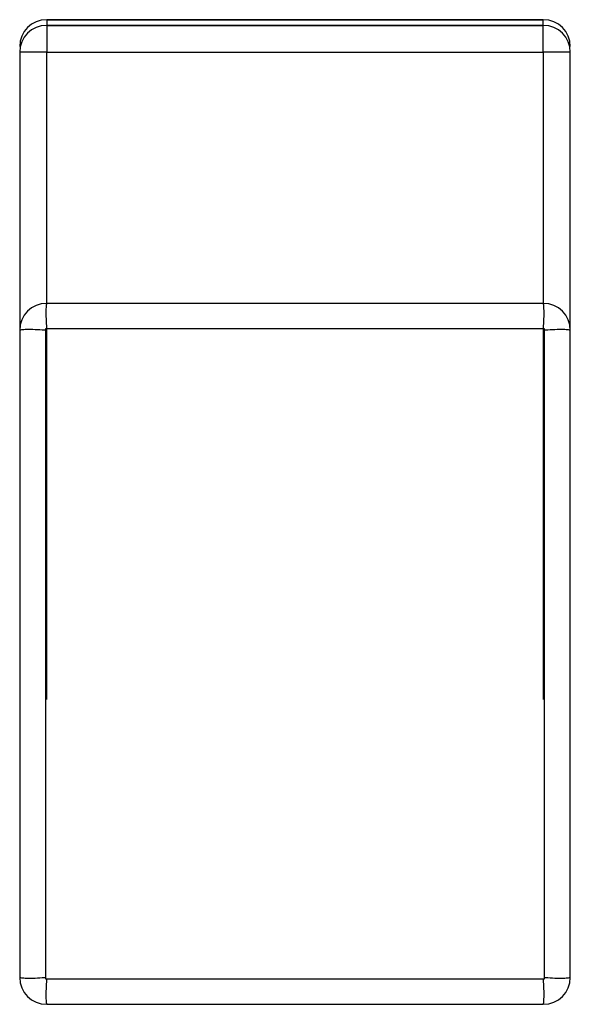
# Model space of a CAD drawing. Header units: inches. Extents: x -17 to 51.6, y -14.5 to 22.
# Tile 5 of 14: x 11.2632 to 11.3034, y -14.4979 to -14.426. Entities that reach past the tile are written whole.
import ezdxf

# ---------------------------------------------------------------- set-up
doc = ezdxf.new("R2010")
doc.units = ezdxf.units.IN
doc.header["$MEASUREMENT"] = 0

msp = doc.modelspace()

# ---------------------------------------------------------------- linework, layer by layer
at = {"color": 7, "linetype": 'Continuous', "lineweight": 25}
for p, q in [((11.265189, -14.425979), (11.265189, -14.426393)), ((11.301409, -14.425979), (11.265189, -14.425979)), ((11.265189, -14.425979), (11.301409, -14.425979)), ((11.265189, -14.426393), (11.265189, -14.428362)), ((11.301409, -14.426393), (11.265189, -14.426393)), ((11.265189, -14.426393), (11.301409, -14.426393)), ((11.301409, -14.428362), (11.301409, -14.426393)), ((11.26322, -14.428362), (11.26322, -14.475606)), ((11.265189, -14.428362), (11.26322, -14.428362)), ((11.265189, -14.428362), (11.301409, -14.428362)), ((11.303378, -14.428362), (11.301409, -14.428362)), ((11.303378, -14.475606), (11.303378, -14.428362)), ((11.301409, -14.446693), (11.265189, -14.446693)), ((11.301409, -14.446693), (11.265189, -14.446693)), ((11.26322, -14.448661), (11.26322, -14.495905)), ((11.26322, -14.448662), (11.26322, -14.495906)), ((11.26509, -14.448562), (11.26509, -14.496005)), ((11.301507, -14.448562), (11.26509, -14.448562)), ((11.26509, -14.448562), (11.26509, -14.496005)), ((11.301507, -14.448562), (11.26509, -14.448562)), ((11.301507, -14.496005), (11.301507, -14.448562)), ((11.301507, -14.496005), (11.301507, -14.448562)), ((11.303378, -14.495905), (11.303378, -14.448661)), ((11.303378, -14.495906), (11.303378, -14.448662)), ((11.26509, -14.496005), (11.301507, -14.496005)), ((11.26509, -14.496005), (11.301507, -14.496005)), ((11.265189, -14.497874), (11.301409, -14.497874)), ((11.265189, -14.497874), (11.301409, -14.497874))]:
    msp.add_line(p, q, dxfattribs=at)
at = {"color": 8, "linetype": 'Continuous', "lineweight": 25}
for p, q in [((11.301409, -14.426393), (11.301409, -14.425979)), ((11.265189, -14.446693), (11.265189, -14.428362)), ((11.301409, -14.428362), (11.301409, -14.446693)), ((11.265189, -14.475606), (11.265189, -14.448585)), ((11.301409, -14.448585), (11.301409, -14.475606))]:
    msp.add_line(p, q, dxfattribs=at)
at = {"color": 7, "linetype": 'Continuous', "lineweight": 25}
for centre, start, end in [((11.265189, -14.427947), 90, 180), ((11.265189, -14.427947), 90, 180), ((11.265189, -14.428362), 90, 180), ((11.301409, -14.427947), 0, 90), ((11.301409, -14.427947), 0, 90), ((11.301409, -14.428362), 0, 90), ((11.265189, -14.448661), 90, 180), ((11.265189, -14.448662), 90, 180), ((11.301409, -14.448661), 0, 90), ((11.301409, -14.448662), 0, 90), ((11.265189, -14.495905), 180, 270), ((11.301409, -14.495905), 270, 0)]:
    msp.add_arc(centre, 0.001969, start, end, dxfattribs=at)
for points, knots in [([(11.265189, -14.446693), (11.265176, -14.44672), (11.265152, -14.446774), (11.26513, -14.447191), (11.265134, -14.447792), (11.265163, -14.448278), (11.265178, -14.448522)], [0, 0, 0, 0, 0.25014, 0.5002, 0.750145, 1, 1, 1, 1]), ([(11.265189, -14.446693), (11.265176, -14.44672), (11.265152, -14.446774), (11.26513, -14.447191), (11.265134, -14.447792), (11.265163, -14.448279), (11.265178, -14.448522)], [0, 0, 0, 0, 0.25014, 0.5002, 0.750145, 1, 1, 1, 1]), ([(11.30142, -14.448522), (11.301434, -14.448278), (11.301464, -14.447792), (11.301467, -14.447191), (11.301446, -14.446774), (11.301421, -14.44672), (11.301409, -14.446693)], [0, 0, 0, 0, 0.249855, 0.4998, 0.74986, 1, 1, 1, 1]), ([(11.30142, -14.448522), (11.301434, -14.448279), (11.301464, -14.447792), (11.301467, -14.447191), (11.301446, -14.446774), (11.301421, -14.44672), (11.301409, -14.446693)], [0, 0, 0, 0, 0.249855, 0.4998, 0.74986, 1, 1, 1, 1]), ([(11.265049, -14.448651), (11.264806, -14.448636), (11.264319, -14.448606), (11.263718, -14.448602), (11.263301, -14.448624), (11.263247, -14.448649), (11.26322, -14.448661)], [0, 0, 0, 0, 0.249851, 0.499795, 0.749857, 1, 1, 1, 1]), ([(11.265049, -14.448651), (11.264806, -14.448636), (11.264319, -14.448606), (11.263718, -14.448603), (11.263301, -14.448624), (11.263247, -14.448649), (11.26322, -14.448662)], [0, 0, 0, 0, 0.249851, 0.499795, 0.749857, 1, 1, 1, 1]), ([(11.303378, -14.448661), (11.303351, -14.448649), (11.303297, -14.448624), (11.302879, -14.448602), (11.302279, -14.448606), (11.301792, -14.448636), (11.301549, -14.448651)], [0, 0, 0, 0, 0.250143, 0.500205, 0.750149, 1, 1, 1, 1]), ([(11.303378, -14.448662), (11.303351, -14.448649), (11.303297, -14.448624), (11.302879, -14.448603), (11.302279, -14.448606), (11.301792, -14.448636), (11.301549, -14.448651)], [0, 0, 0, 0, 0.250143, 0.500205, 0.750149, 1, 1, 1, 1]), ([(11.26322, -14.495905), (11.263247, -14.495918), (11.263301, -14.495943), (11.263718, -14.495964), (11.264319, -14.49596), (11.264806, -14.495931), (11.265049, -14.495916)], [0, 0, 0, 0, 0.250143, 0.500205, 0.750149, 1, 1, 1, 1]), ([(11.26322, -14.495906), (11.263247, -14.495918), (11.263301, -14.495943), (11.263718, -14.495965), (11.264319, -14.495961), (11.264806, -14.495931), (11.265049, -14.495916)], [0, 0, 0, 0, 0.250143, 0.500205, 0.750149, 1, 1, 1, 1]), ([(11.265178, -14.496045), (11.265163, -14.496288), (11.265134, -14.496775), (11.26513, -14.497375), (11.265152, -14.497793), (11.265176, -14.497847), (11.265189, -14.497874)], [0, 0, 0, 0, 0.249855, 0.4998, 0.74986, 1, 1, 1, 1]), ([(11.265178, -14.496045), (11.265163, -14.496288), (11.265134, -14.496775), (11.26513, -14.497376), (11.265152, -14.497793), (11.265176, -14.497847), (11.265189, -14.497874)], [0, 0, 0, 0, 0.249855, 0.4998, 0.74986, 1, 1, 1, 1]), ([(11.301409, -14.497874), (11.301421, -14.497847), (11.301446, -14.497793), (11.301467, -14.497375), (11.301464, -14.496775), (11.301434, -14.496288), (11.30142, -14.496045)], [0, 0, 0, 0, 0.25014, 0.5002, 0.750145, 1, 1, 1, 1]), ([(11.301409, -14.497874), (11.301421, -14.497847), (11.301446, -14.497793), (11.301467, -14.497376), (11.301464, -14.496775), (11.301434, -14.496288), (11.30142, -14.496045)], [0, 0, 0, 0, 0.25014, 0.5002, 0.750145, 1, 1, 1, 1]), ([(11.301549, -14.495916), (11.301792, -14.495931), (11.302279, -14.49596), (11.302879, -14.495964), (11.303297, -14.495943), (11.303351, -14.495918), (11.303378, -14.495905)], [0, 0, 0, 0, 0.249851, 0.499795, 0.749857, 1, 1, 1, 1]), ([(11.301549, -14.495916), (11.301792, -14.495931), (11.302279, -14.495961), (11.302879, -14.495965), (11.303297, -14.495943), (11.303351, -14.495918), (11.303378, -14.495906)], [0, 0, 0, 0, 0.249851, 0.499795, 0.749857, 1, 1, 1, 1])]:
    msp.add_open_spline(points, degree=3, knots=knots, dxfattribs=at)

doc.saveas('drawing.dxf')
